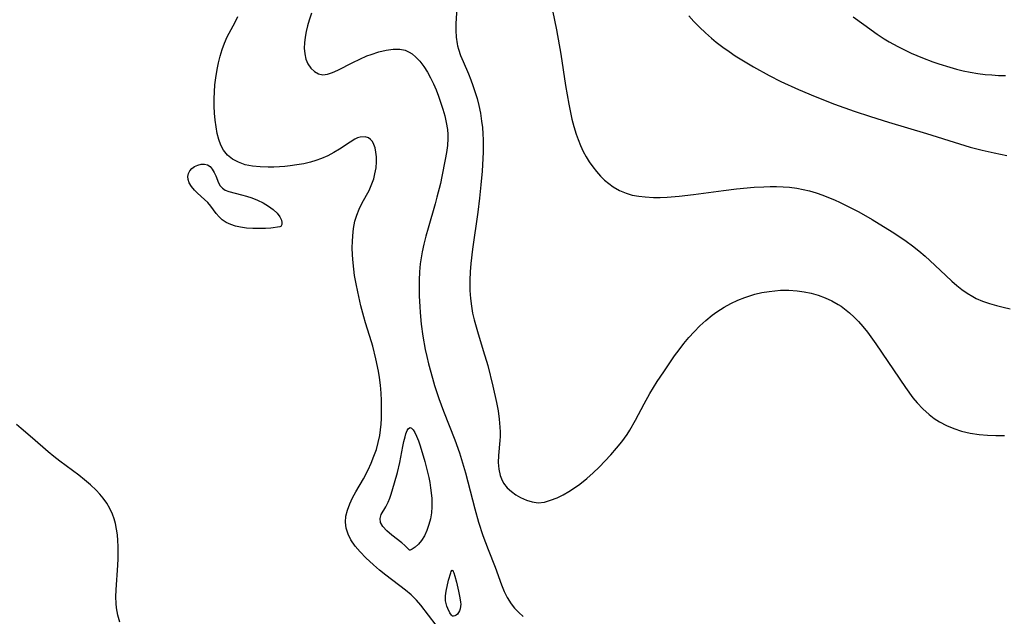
# Model space of a CAD drawing. Header units: metres. Extents: x 1073367 to 1082519, y 1569854 to 1574957.
# Tile 22 of 256: x 1074158 to 1074386, y 1572152 to 1572290. Entities that reach past the tile are written whole.
import ezdxf

# ---------------------------------------------------------------- set-up
doc = ezdxf.new("R2010")
doc.units = ezdxf.units.M
doc.layers.add('CGG_CurvaNivelLidar_v1', color=253, linetype='Continuous', lineweight=30)

msp = doc.modelspace()

# ---------------------------------------------------------------- linework, layer by layer
at = {"layer": 'CGG_CurvaNivelLidar_v1'}
for p, q in [((1074259.8881, 1572298.4712, 64), (1074259.3441, 1572289.0813, 64)), ((1074208.1664, 1572289.387, 63.5), (1074208.8308, 1572290.6934, 63.5)), ((1074225.8468, 1572291.4631, 63.5), (1074225.3438, 1572289.8387, 63.5)), ((1074281.7733, 1572292.0791, 64.5), (1074282.6379, 1572287.6215, 64.5)), ((1074313.334, 1572290.8346, 65), (1074314.5333, 1572289.5458, 65)), ((1074351.4515, 1572290.6265, 65.5), (1074353.8779, 1572288.8275, 65.5)), ((1074206.3655, 1572286.0276, 63.5), (1074208.1664, 1572289.387, 63.5)), ((1074224.9853, 1572288.5338, 63.5), (1074224.6739, 1572287.241, 63.5)), ((1074225.3438, 1572289.8387, 63.5), (1074224.9853, 1572288.5338, 63.5)), ((1074259.3441, 1572289.0813, 64), (1074259.3306, 1572287.4947, 64)), ((1074314.5333, 1572289.5458, 65), (1074315.849, 1572288.218, 65)), ((1074315.849, 1572288.218, 65), (1074317.2063, 1572286.934, 65)), ((1074353.8779, 1572288.8275, 65.5), (1074357.0128, 1572286.6146, 65.5)), ((1074205.7064, 1572284.5561, 63.5), (1074206.3655, 1572286.0276, 63.5)), ((1074224.411, 1572285.9249, 63.5), (1074224.2354, 1572284.6392, 63.5)), ((1074224.6739, 1572287.241, 63.5), (1074224.411, 1572285.9249, 63.5)), ((1074259.3306, 1572287.4947, 64), (1074259.4163, 1572285.9342, 64)), ((1074259.4163, 1572285.9342, 64), (1074259.6334, 1572284.4013, 64)), ((1074282.6379, 1572287.6215, 64.5), (1074283.6387, 1572281.9855, 64.5)), ((1074317.2063, 1572286.934, 65), (1074318.6057, 1572285.6976, 65)), ((1074318.6057, 1572285.6976, 65), (1074319.7131, 1572284.7836, 65)), ((1074357.0128, 1572286.6146, 65.5), (1074358.6124, 1572285.5645, 65.5)), ((1074358.6124, 1572285.5645, 65.5), (1074359.7629, 1572284.8565, 65.5)), ((1074205.1375, 1572283.0343, 63.5), (1074205.7064, 1572284.5561, 63.5)), ((1074224.2354, 1572284.6392, 63.5), (1074224.1813, 1572283.3923, 63.5)), ((1074224.1813, 1572283.3923, 63.5), (1074224.297, 1572282.0809, 63.5)), ((1074243.2236, 1572282.9291, 63.5), (1074244.8369, 1572283.161, 63.5)), ((1074244.8369, 1572283.161, 63.5), (1074246.3767, 1572283.1515, 63.5)), ((1074246.3767, 1572283.1515, 63.5), (1074247.6104, 1572282.8865, 63.5)), ((1074259.6334, 1572284.4013, 64), (1074259.7411, 1572283.8966, 64)), ((1074259.7411, 1572283.8966, 64), (1074259.9451, 1572283.1166, 64)), ((1074259.9451, 1572283.1166, 64), (1074260.4276, 1572281.6806, 64)), ((1074319.7131, 1572284.7836, 65), (1074321.2377, 1572283.6133, 65)), ((1074321.2377, 1572283.6133, 65), (1074322.6633, 1572282.5935, 65)), ((1074359.7629, 1572284.8565, 65.5), (1074361.7635, 1572283.7365, 65.5)), ((1074361.7635, 1572283.7365, 65.5), (1074363.3296, 1572282.9481, 65.5)), ((1074204.2945, 1572280.0037, 63.5), (1074204.6783, 1572281.5348, 63.5)), ((1074204.6783, 1572281.5348, 63.5), (1074205.1375, 1572283.0343, 63.5)), ((1074224.297, 1572282.0809, 63.5), (1074224.5918, 1572280.8573, 63.5)), ((1074224.5918, 1572280.8573, 63.5), (1074225.059, 1572279.7551, 63.5)), ((1074235.4631, 1572280.0561, 63.5), (1074237.0676, 1572280.8406, 63.5)), ((1074237.0676, 1572280.8406, 63.5), (1074238.7134, 1572281.5582, 63.5)), ((1074238.7134, 1572281.5582, 63.5), (1074239.7055, 1572281.9328, 63.5)), ((1074239.7055, 1572281.9328, 63.5), (1074241.4746, 1572282.5024, 63.5)), ((1074241.4746, 1572282.5024, 63.5), (1074243.2236, 1572282.9291, 63.5)), ((1074247.6104, 1572282.8865, 63.5), (1074248.5351, 1572282.4727, 63.5)), ((1074248.5351, 1572282.4727, 63.5), (1074249.1762, 1572282.0592, 63.5)), ((1074249.1762, 1572282.0592, 63.5), (1074250.1001, 1572281.2788, 63.5)), ((1074250.1001, 1572281.2788, 63.5), (1074250.9614, 1572280.3556, 63.5)), ((1074260.4276, 1572281.6806, 64), (1074261.0014, 1572280.2626, 64)), ((1074283.6387, 1572281.9855, 64.5), (1074284.7512, 1572274.6944, 64.5)), ((1074322.6633, 1572282.5935, 65), (1074324.1176, 1572281.613, 65)), ((1074324.1176, 1572281.613, 65), (1074325.5976, 1572280.6702, 65)), ((1074363.3296, 1572282.9481, 65.5), (1074364.9216, 1572282.2105, 65.5)), ((1074364.9216, 1572282.2105, 65.5), (1074367.5175, 1572281.1202, 65.5)), ((1074367.5175, 1572281.1202, 65.5), (1074369.8859, 1572280.2317, 65.5)), ((1074203.9772, 1572278.4486, 63.5), (1074204.2945, 1572280.0037, 63.5)), ((1074225.059, 1572279.7551, 63.5), (1074225.7281, 1572278.769, 63.5)), ((1074225.7281, 1572278.769, 63.5), (1074226.5471, 1572277.989, 63.5)), ((1074232.0041, 1572278.2659, 63.5), (1074235.4631, 1572280.0561, 63.5)), ((1074250.9614, 1572280.3556, 63.5), (1074251.8926, 1572279.1432, 63.5)), ((1074251.8926, 1572279.1432, 63.5), (1074252.7546, 1572277.8139, 63.5)), ((1074261.0014, 1572280.2626, 64), (1074262.2448, 1572277.4149, 64)), ((1074325.5976, 1572280.6702, 65), (1074328.3737, 1572279.0219, 65)), ((1074328.3737, 1572279.0219, 65), (1074331.9465, 1572277.0464, 65)), ((1074369.8859, 1572280.2317, 65.5), (1074371.2753, 1572279.7532, 65.5)), ((1074371.2753, 1572279.7532, 65.5), (1074373.8683, 1572278.9439, 65.5)), ((1074373.8683, 1572278.9439, 65.5), (1074375.4155, 1572278.5202, 65.5)), ((1074375.4155, 1572278.5202, 65.5), (1074376.9733, 1572278.1433, 65.5)), ((1074203.4877, 1572274.87, 63.5), (1074203.6685, 1572276.4811, 63.5)), ((1074203.6685, 1572276.4811, 63.5), (1074203.9772, 1572278.4486, 63.5)), ((1074226.5471, 1572277.989, 63.5), (1074227.4823, 1572277.4549, 63.5)), ((1074227.4823, 1572277.4549, 63.5), (1074228.5086, 1572277.2214, 63.5)), ((1074228.5086, 1572277.2214, 63.5), (1074229.6103, 1572277.3283, 63.5)), ((1074229.6103, 1572277.3283, 63.5), (1074230.7765, 1572277.7058, 63.5)), ((1074230.7765, 1572277.7058, 63.5), (1074232.0041, 1572278.2659, 63.5)), ((1074252.7546, 1572277.8139, 63.5), (1074253.4953, 1572276.495, 63.5)), ((1074253.4953, 1572276.495, 63.5), (1074254.1756, 1572275.1153, 63.5)), ((1074262.2448, 1572277.4149, 64), (1074262.7929, 1572276.0677, 64)), ((1074331.9465, 1572277.0464, 65), (1074334.6726, 1572275.6838, 65)), ((1074376.9733, 1572278.1433, 65.5), (1074378.5415, 1572277.8191, 65.5)), ((1074378.5415, 1572277.8191, 65.5), (1074380.3047, 1572277.5264, 65.5)), ((1074380.3047, 1572277.5264, 65.5), (1074382.078, 1572277.3022, 65.5)), ((1074382.078, 1572277.3022, 65.5), (1074383.598, 1572277.1613, 65.5)), ((1074383.598, 1572277.1613, 65.5), (1074385.1217, 1572277.0644, 65.5)), ((1074385.1217, 1572277.0644, 65.5), (1074386.7919, 1572277.0088, 65.5)), ((1074203.3703, 1572273.2535, 63.5), (1074203.4877, 1572274.87, 63.5)), ((1074254.1756, 1572275.1153, 63.5), (1074254.7911, 1572273.6878, 63.5)), ((1074262.7929, 1572276.0677, 64), (1074263.3047, 1572274.6969, 64)), ((1074263.3047, 1572274.6969, 64), (1074263.7752, 1572273.3052, 64)), ((1074284.7512, 1572274.6944, 64.5), (1074285.5039, 1572270.3823, 64.5)), ((1074334.6726, 1572275.6838, 65), (1074338.7782, 1572273.7881, 65)), ((1074203.3183, 1572271.5982, 63.5), (1074203.3703, 1572273.2535, 63.5)), ((1074254.7911, 1572273.6878, 63.5), (1074255.3327, 1572272.2438, 63.5)), ((1074255.3327, 1572272.2438, 63.5), (1074256.3234, 1572269.228, 63.5)), ((1074263.7752, 1572273.3052, 64), (1074264.2471, 1572271.7201, 64)), ((1074264.2471, 1572271.7201, 64), (1074264.6518, 1572270.1131, 64)), ((1074338.7782, 1572273.7881, 65), (1074342.5961, 1572272.1549, 65)), ((1074342.5961, 1572272.1549, 65), (1074347.1526, 1572270.373, 65)), ((1074203.3306, 1572269.951, 63.5), (1074203.3183, 1572271.5982, 63.5)), ((1074203.4061, 1572268.2943, 63.5), (1074203.3306, 1572269.951, 63.5)), ((1074264.6518, 1572270.1131, 64), (1074265.0207, 1572268.2759, 64)), ((1074285.5039, 1572270.3823, 64.5), (1074286.2491, 1572266.9435, 64.5)), ((1074347.1526, 1572270.373, 65), (1074351.6413, 1572268.777, 65)), ((1074203.544, 1572266.6854, 63.5), (1074203.4061, 1572268.2943, 63.5)), ((1074256.3234, 1572269.228, 63.5), (1074256.7681, 1572267.6709, 63.5)), ((1074256.7681, 1572267.6709, 63.5), (1074257.1342, 1572266.1068, 63.5)), ((1074265.0207, 1572268.2759, 64), (1074265.3081, 1572266.4203, 64)), ((1074351.6413, 1572268.777, 65), (1074355.4833, 1572267.5022, 65)), ((1074355.4833, 1572267.5022, 65), (1074359.6556, 1572266.1894, 65)), ((1074203.7461, 1572265.1171, 63.5), (1074203.544, 1572266.6854, 63.5)), ((1074204.0175, 1572263.6055, 63.5), (1074203.7461, 1572265.1171, 63.5)), ((1074257.1342, 1572266.1068, 63.5), (1074257.3857, 1572264.5334, 63.5)), ((1074265.3081, 1572266.4203, 64), (1074265.4824, 1572264.9534, 64)), ((1074265.4824, 1572264.9534, 64), (1074265.6045, 1572263.4799, 64)), ((1074286.2491, 1572266.9435, 64.5), (1074286.6868, 1572265.2485, 64.5)), ((1074286.6868, 1572265.2485, 64.5), (1074287.2393, 1572263.409, 64.5)), ((1074359.6556, 1572266.1894, 65), (1074368.4438, 1572263.5574, 65)), ((1074204.3649, 1572262.2016, 63.5), (1074204.0175, 1572263.6055, 63.5)), ((1074236.5649, 1572262.5694, 63.5), (1074235.9215, 1572262.2532, 63.5)), ((1074237.192, 1572262.7831, 63.5), (1074236.5649, 1572262.5694, 63.5)), ((1074238.3202, 1572262.8441, 63.5), (1074237.192, 1572262.7831, 63.5)), ((1074239.1251, 1572262.5701, 63.5), (1074238.3202, 1572262.8441, 63.5)), ((1074239.5921, 1572262.2271, 63.5), (1074239.1251, 1572262.5701, 63.5)), ((1074257.3857, 1572264.5334, 63.5), (1074257.4737, 1572263.3702, 63.5)), ((1074257.4737, 1572263.3702, 63.5), (1074257.4794, 1572262.4495, 63.5)), ((1074265.6045, 1572263.4799, 64), (1074265.6639, 1572262.1516, 64)), ((1074287.2393, 1572263.409, 64.5), (1074287.6657, 1572262.1922, 64.5)), ((1074368.4438, 1572263.5574, 65), (1074376.0971, 1572261.1837, 65)), ((1074204.8311, 1572260.8972, 63.5), (1074204.3649, 1572262.2016, 63.5)), ((1074205.4658, 1572259.7238, 63.5), (1074204.8311, 1572260.8972, 63.5)), ((1074234.8088, 1572261.5715, 63.5), (1074232.3462, 1572259.9312, 63.5)), ((1074235.9215, 1572262.2532, 63.5), (1074234.8088, 1572261.5715, 63.5)), ((1074239.9845, 1572261.7684, 63.5), (1074239.5921, 1572262.2271, 63.5)), ((1074240.3542, 1572261.071, 63.5), (1074239.9845, 1572261.7684, 63.5)), ((1074240.623, 1572260.2495, 63.5), (1074240.3542, 1572261.071, 63.5)), ((1074257.3764, 1572260.8284, 63.5), (1074257.1668, 1572259.2006, 63.5)), ((1074257.4794, 1572262.4495, 63.5), (1074257.3764, 1572260.8284, 63.5)), ((1074265.6639, 1572262.1516, 64), (1074265.6728, 1572259.3001, 64)), ((1074287.6657, 1572262.1922, 64.5), (1074288.2294, 1572260.8038, 64.5)), ((1074288.2294, 1572260.8038, 64.5), (1074288.8647, 1572259.4541, 64.5)), ((1074376.0971, 1572261.1837, 65), (1074378.5999, 1572260.4647, 65)), ((1074378.5999, 1572260.4647, 65), (1074381.3797, 1572259.7616, 65)), ((1074206.418, 1572258.6038, 63.5), (1074205.4658, 1572259.7238, 63.5)), ((1074207.5891, 1572257.6749, 63.5), (1074206.418, 1572258.6038, 63.5)), ((1074229.6379, 1572258.4471, 63.5), (1074228.1696, 1572257.8104, 63.5)), ((1074231.0342, 1572259.1611, 63.5), (1074229.6379, 1572258.4471, 63.5)), ((1074232.3462, 1572259.9312, 63.5), (1074231.0342, 1572259.1611, 63.5)), ((1074240.8244, 1572259.2436, 63.5), (1074240.623, 1572260.2495, 63.5)), ((1074240.9339, 1572258.1513, 63.5), (1074240.8244, 1572259.2436, 63.5)), ((1074240.9473, 1572256.9976, 63.5), (1074240.9339, 1572258.1513, 63.5)), ((1074257.1668, 1572259.2006, 63.5), (1074256.8891, 1572257.566, 63.5)), ((1074265.6728, 1572259.3001, 64), (1074265.6274, 1572257.7782, 64)), ((1074288.8647, 1572259.4541, 64.5), (1074289.535, 1572258.2121, 64.5)), ((1074289.535, 1572258.2121, 64.5), (1074290.268, 1572257.0143, 64.5)), ((1074381.3797, 1572259.7616, 65), (1074384.1014, 1572259.1498, 65)), ((1074384.1014, 1572259.1498, 65), (1074387.055, 1572258.5347, 65)), ((1074198.171, 1572255.4835, 63.5), (1074198.7458, 1572255.9135, 63.5)), ((1074198.7458, 1572255.9135, 63.5), (1074199.4974, 1572256.281, 63.5)), ((1074199.4974, 1572256.281, 63.5), (1074200.2883, 1572256.493, 63.5)), ((1074200.2883, 1572256.493, 63.5), (1074201.0672, 1572256.5229, 63.5)), ((1074201.0672, 1572256.5229, 63.5), (1074201.7835, 1572256.3311, 63.5)), ((1074201.7835, 1572256.3311, 63.5), (1074202.3755, 1572255.9091, 63.5)), ((1074202.3755, 1572255.9091, 63.5), (1074202.8805, 1572255.3026, 63.5)), ((1074208.9294, 1572256.9298, 63.5), (1074207.5891, 1572257.6749, 63.5)), ((1074210.4804, 1572256.3559, 63.5), (1074208.9294, 1572256.9298, 63.5)), ((1074212.1753, 1572256.0082, 63.5), (1074210.4804, 1572256.3559, 63.5)), ((1074213.9611, 1572255.84, 63.5), (1074212.1753, 1572256.0082, 63.5)), ((1074215.8085, 1572255.7877, 63.5), (1074213.9611, 1572255.84, 63.5)), ((1074217.1201, 1572255.7963, 63.5), (1074215.8085, 1572255.7877, 63.5)), ((1074218.4446, 1572255.8474, 63.5), (1074217.1201, 1572255.7963, 63.5)), ((1074219.6783, 1572255.9412, 63.5), (1074218.4446, 1572255.8474, 63.5)), ((1074220.9144, 1572256.0763, 63.5), (1074219.6783, 1572255.9412, 63.5)), ((1074222.5036, 1572256.3057, 63.5), (1074220.9144, 1572256.0763, 63.5)), ((1074224.0794, 1572256.6015, 63.5), (1074222.5036, 1572256.3057, 63.5)), ((1074225.6306, 1572256.9743, 63.5), (1074224.0794, 1572256.6015, 63.5)), ((1074226.9171, 1572257.3594, 63.5), (1074225.6306, 1572256.9743, 63.5)), ((1074228.1696, 1572257.8104, 63.5), (1074226.9171, 1572257.3594, 63.5)), ((1074240.8374, 1572255.6263, 63.5), (1074240.9473, 1572256.9976, 63.5)), ((1074256.8891, 1572257.566, 63.5), (1074256.112, 1572253.6145, 63.5)), ((1074265.6274, 1572257.7782, 64), (1074265.4485, 1572254.8811, 64)), ((1074290.268, 1572257.0143, 64.5), (1074291.0633, 1572255.8668, 64.5)), ((1074291.0633, 1572255.8668, 64.5), (1074291.9381, 1572254.7583, 64.5)), ((1074197.2366, 1572253.6366, 63.5), (1074197.3806, 1572254.3291, 63.5)), ((1074197.2939, 1572252.9013, 63.5), (1074197.2366, 1572253.6366, 63.5)), ((1074197.3806, 1572254.3291, 63.5), (1074197.7047, 1572254.9569, 63.5)), ((1074197.7047, 1572254.9569, 63.5), (1074198.171, 1572255.4835, 63.5)), ((1074202.8805, 1572255.3026, 63.5), (1074203.3148, 1572254.5719, 63.5)), ((1074203.3148, 1572254.5719, 63.5), (1074203.6917, 1572253.7699, 63.5)), ((1074203.6917, 1572253.7699, 63.5), (1074204.3526, 1572252.1882, 63.5)), ((1074240.2962, 1572253.0558, 63.5), (1074240.5982, 1572254.2318, 63.5)), ((1074240.5982, 1572254.2318, 63.5), (1074240.8374, 1572255.6263, 63.5)), ((1074256.112, 1572253.6145, 63.5), (1074255.7509, 1572252.0048, 63.5)), ((1074265.4485, 1572254.8811, 64), (1074265.1586, 1572251.7228, 64)), ((1074291.9381, 1572254.7583, 64.5), (1074292.8754, 1572253.7156, 64.5)), ((1074292.8754, 1572253.7156, 64.5), (1074293.8072, 1572252.8064, 64.5)), ((1074197.5365, 1572252.1579, 63.5), (1074197.2939, 1572252.9013, 63.5)), ((1074198.0429, 1572251.2806, 63.5), (1074197.5365, 1572252.1579, 63.5)), ((1074198.7298, 1572250.4479, 63.5), (1074198.0429, 1572251.2806, 63.5)), ((1074204.3526, 1572252.1882, 63.5), (1074204.7357, 1572251.4793, 63.5)), ((1074204.7357, 1572251.4793, 63.5), (1074205.223, 1572250.8913, 63.5)), ((1074239.2127, 1572250.3832, 63.5), (1074239.8976, 1572251.8969, 63.5)), ((1074239.8976, 1572251.8969, 63.5), (1074240.2962, 1572253.0558, 63.5)), ((1074255.7509, 1572252.0048, 63.5), (1074254.9673, 1572248.8416, 63.5)), ((1074265.1586, 1572251.7228, 64), (1074264.8272, 1572248.5856, 64)), ((1074293.8072, 1572252.8064, 64.5), (1074294.7913, 1572251.9701, 64.5)), ((1074294.7913, 1572251.9701, 64.5), (1074295.8293, 1572251.2185, 64.5)), ((1074295.8293, 1572251.2185, 64.5), (1074297.2757, 1572250.3821, 64.5)), ((1074328.4992, 1572251.1228, 64.5), (1074330.7054, 1572251.2454, 64.5)), ((1074330.7054, 1572251.2454, 64.5), (1074332.2068, 1572251.2905, 64.5)), ((1074332.2068, 1572251.2905, 64.5), (1074333.7027, 1572251.2974, 64.5)), ((1074333.7027, 1572251.2974, 64.5), (1074335.1912, 1572251.2557, 64.5)), ((1074335.1912, 1572251.2557, 64.5), (1074336.6703, 1572251.1524, 64.5)), ((1074336.6703, 1572251.1524, 64.5), (1074338.3722, 1572250.9353, 64.5)), ((1074199.4689, 1572249.735, 63.5), (1074198.7298, 1572250.4479, 63.5)), ((1074201.0709, 1572248.3369, 63.5), (1074199.4689, 1572249.735, 63.5)), ((1074205.223, 1572250.8913, 63.5), (1074205.8821, 1572250.4493, 63.5)), ((1074205.8821, 1572250.4493, 63.5), (1074206.6786, 1572250.1362, 63.5)), ((1074206.6786, 1572250.1362, 63.5), (1074209.6637, 1572249.3921, 63.5)), ((1074209.6637, 1572249.3921, 63.5), (1074210.8115, 1572249.0771, 63.5)), ((1074210.8115, 1572249.0771, 63.5), (1074212.0227, 1572248.6915, 63.5)), ((1074237.6364, 1572247.5026, 63.5), (1074239.2127, 1572250.3832, 63.5)), ((1074297.2757, 1572250.3821, 64.5), (1074298.8116, 1572249.7333, 64.5)), ((1074298.8116, 1572249.7333, 64.5), (1074300.2445, 1572249.3259, 64.5)), ((1074300.2445, 1572249.3259, 64.5), (1074301.7289, 1572249.0518, 64.5)), ((1074301.7289, 1572249.0518, 64.5), (1074303.2517, 1572248.8824, 64.5)), ((1074303.2517, 1572248.8824, 64.5), (1074305.128, 1572248.7894, 64.5)), ((1074306.7223, 1572248.7902, 64.5), (1074308.3299, 1572248.8522, 64.5)), ((1074308.3299, 1572248.8522, 64.5), (1074311.1258, 1572249.0784, 64.5)), ((1074311.1258, 1572249.0784, 64.5), (1074314.4386, 1572249.4643, 64.5)), ((1074314.4386, 1572249.4643, 64.5), (1074321.3707, 1572250.3945, 64.5)), ((1074321.3707, 1572250.3945, 64.5), (1074324.3811, 1572250.7463, 64.5)), ((1074324.3811, 1572250.7463, 64.5), (1074328.4992, 1572251.1228, 64.5)), ((1074338.3722, 1572250.9353, 64.5), (1074339.8653, 1572250.6441, 64.5)), ((1074339.8653, 1572250.6441, 64.5), (1074341.3434, 1572250.272, 64.5)), ((1074341.3434, 1572250.272, 64.5), (1074342.8687, 1572249.8139, 64.5)), ((1074342.8687, 1572249.8139, 64.5), (1074344.3802, 1572249.2952, 64.5)), ((1074344.3802, 1572249.2952, 64.5), (1074345.7353, 1572248.7806, 64.5)), ((1074201.8372, 1572247.5849, 63.5), (1074201.0709, 1572248.3369, 63.5)), ((1074202.5143, 1572246.7837, 63.5), (1074201.8372, 1572247.5849, 63.5)), ((1074203.791, 1572245.0946, 63.5), (1074202.5143, 1572246.7837, 63.5)), ((1074212.0227, 1572248.6915, 63.5), (1074213.3223, 1572248.1733, 63.5)), ((1074213.3223, 1572248.1733, 63.5), (1074214.7055, 1572247.5041, 63.5)), ((1074214.7055, 1572247.5041, 63.5), (1074215.9295, 1572246.7839, 63.5)), ((1074215.9295, 1572246.7839, 63.5), (1074217.0205, 1572245.986, 63.5)), ((1074236.9119, 1572246.0643, 63.5), (1074237.6364, 1572247.5026, 63.5)), ((1074254.5479, 1572247.2922, 63.5), (1074252.8884, 1572241.6486, 63.5)), ((1074254.9673, 1572248.8416, 63.5), (1074254.5479, 1572247.2922, 63.5)), ((1074264.8272, 1572248.5856, 64), (1074264.441, 1572245.378, 64)), ((1074305.128, 1572248.7894, 64.5), (1074306.7223, 1572248.7902, 64.5)), ((1074345.7353, 1572248.7806, 64.5), (1074347.0784, 1572248.2262, 64.5)), ((1074347.0784, 1572248.2262, 64.5), (1074348.4082, 1572247.6333, 64.5)), ((1074348.4082, 1572247.6333, 64.5), (1074351.2069, 1572246.2461, 64.5)), ((1074204.4834, 1572244.2866, 63.5), (1074203.791, 1572245.0946, 63.5)), ((1074205.207, 1572243.609, 63.5), (1074204.4834, 1572244.2866, 63.5)), ((1074217.0205, 1572245.986, 63.5), (1074217.9123, 1572245.1302, 63.5)), ((1074217.9123, 1572245.1302, 63.5), (1074218.5276, 1572244.2905, 63.5)), ((1074218.5276, 1572244.2905, 63.5), (1074218.889, 1572243.4844, 63.5)), ((1074235.9472, 1572243.2434, 63.5), (1074236.3658, 1572244.6831, 63.5)), ((1074236.3658, 1572244.6831, 63.5), (1074236.9119, 1572246.0643, 63.5)), ((1074264.441, 1572245.378, 64), (1074263.204, 1572236.8002, 64)), ((1074351.2069, 1572246.2461, 64.5), (1074352.7633, 1572245.4092, 64.5)), ((1074352.7633, 1572245.4092, 64.5), (1074355.8418, 1572243.661, 64.5)), ((1074206.1064, 1572243, 63.5), (1074205.207, 1572243.609, 63.5)), ((1074207.2066, 1572242.4793, 63.5), (1074206.1064, 1572243, 63.5)), ((1074208.276, 1572242.1234, 63.5), (1074207.2066, 1572242.4793, 63.5)), ((1074209.4309, 1572241.8571, 63.5), (1074208.276, 1572242.1234, 63.5)), ((1074218.7751, 1572242.0606, 63.5), (1074218.5, 1572241.9296, 63.5)), ((1074218.9742, 1572242.5188, 63.5), (1074218.7751, 1572242.0606, 63.5)), ((1074218.889, 1572243.4844, 63.5), (1074218.9905, 1572242.961, 63.5)), ((1074218.9905, 1572242.961, 63.5), (1074218.9742, 1572242.5188, 63.5)), ((1074235.6323, 1572241.5968, 63.5), (1074235.9472, 1572243.2434, 63.5)), ((1074355.8418, 1572243.661, 64.5), (1074358.4898, 1572242.078, 64.5)), ((1074358.4898, 1572242.078, 64.5), (1074360.8364, 1572240.5948, 64.5)), ((1074210.8475, 1572241.658, 63.5), (1074209.4309, 1572241.8571, 63.5)), ((1074212.2839, 1572241.5625, 63.5), (1074210.8475, 1572241.658, 63.5)), ((1074213.7892, 1572241.5495, 63.5), (1074212.2839, 1572241.5625, 63.5)), ((1074215.1916, 1572241.6018, 63.5), (1074213.7892, 1572241.5495, 63.5)), ((1074216.427, 1572241.6922, 63.5), (1074215.1916, 1572241.6018, 63.5)), ((1074218.5, 1572241.9296, 63.5), (1074216.427, 1572241.6922, 63.5)), ((1074235.3607, 1572238.5553, 63.5), (1074235.4422, 1572239.9071, 63.5)), ((1074235.4422, 1572239.9071, 63.5), (1074235.6323, 1572241.5968, 63.5)), ((1074252.3852, 1572239.7963, 63.5), (1074251.9359, 1572237.9815, 63.5)), ((1074252.8884, 1572241.6486, 63.5), (1074252.3852, 1572239.7963, 63.5)), ((1074360.8364, 1572240.5948, 64.5), (1074363.7053, 1572238.6465, 64.5)), ((1074235.3339, 1572237.1895, 63.5), (1074235.3607, 1572238.5553, 63.5)), ((1074251.9359, 1572237.9815, 63.5), (1074251.5412, 1572236.1595, 63.5)), ((1074363.7053, 1572238.6465, 64.5), (1074365.2175, 1572237.531, 64.5)), ((1074365.2175, 1572237.531, 64.5), (1074366.6929, 1572236.3713, 64.5)), ((1074235.3776, 1572235.4127, 63.5), (1074235.3339, 1572237.1895, 63.5)), ((1074235.5007, 1572233.6273, 63.5), (1074235.3776, 1572235.4127, 63.5)), ((1074251.5412, 1572236.1595, 63.5), (1074251.2925, 1572234.796, 63.5)), ((1074263.204, 1572236.8002, 64), (1074262.8041, 1572233.4469, 64)), ((1074366.6929, 1572236.3713, 64.5), (1074368.1282, 1572235.1666, 64.5)), ((1074368.1282, 1572235.1666, 64.5), (1074369.2278, 1572234.1844, 64.5)), ((1074235.6578, 1572232.1487, 63.5), (1074235.5007, 1572233.6273, 63.5)), ((1074251.093, 1572233.4269, 63.5), (1074250.9094, 1572231.5119, 63.5)), ((1074251.2925, 1572234.796, 63.5), (1074251.093, 1572233.4269, 63.5)), ((1074262.8041, 1572233.4469, 64), (1074262.6656, 1572231.5283, 64)), ((1074369.2278, 1572234.1844, 64.5), (1074372.9437, 1572230.6659, 64.5)), ((1074235.8634, 1572230.6716, 63.5), (1074235.6578, 1572232.1487, 63.5)), ((1074236.1942, 1572228.786, 63.5), (1074235.8634, 1572230.6716, 63.5)), ((1074250.9094, 1572231.5119, 63.5), (1074250.8234, 1572229.6353, 63.5)), ((1074262.6656, 1572231.5283, 64), (1074262.5981, 1572229.6104, 64)), ((1074372.9437, 1572230.6659, 64.5), (1074374.3319, 1572229.3907, 64.5)), ((1074236.5818, 1572226.9078, 63.5), (1074236.1942, 1572228.786, 63.5)), ((1074250.8234, 1572229.6353, 63.5), (1074250.8088, 1572227.7531, 63.5)), ((1074262.5981, 1572229.6104, 64), (1074262.6184, 1572227.2006, 64)), ((1074374.3319, 1572229.3907, 64.5), (1074375.4858, 1572228.3917, 64.5)), ((1074375.4858, 1572228.3917, 64.5), (1074376.6686, 1572227.447, 64.5)), ((1074237.3434, 1572223.634, 63.5), (1074236.5818, 1572226.9078, 63.5)), ((1074250.8088, 1572227.7531, 63.5), (1074250.8492, 1572225.8676, 63.5)), ((1074262.6184, 1572227.2006, 64), (1074262.7307, 1572225.3956, 64)), ((1074327.4992, 1572226.0005, 64), (1074328.6565, 1572226.3351, 64)), ((1074328.6565, 1572226.3351, 64), (1074330.2992, 1572226.7115, 64)), ((1074330.2992, 1572226.7115, 64), (1074331.9609, 1572226.9926, 64)), ((1074331.9609, 1572226.9926, 64), (1074333.2851, 1572227.1534, 64)), ((1074333.2851, 1572227.1534, 64), (1074334.6128, 1572227.2559, 64)), ((1074334.6128, 1572227.2559, 64), (1074336.5256, 1572227.2883, 64)), ((1074336.5256, 1572227.2883, 64), (1074338.4281, 1572227.1706, 64)), ((1074338.4281, 1572227.1706, 64), (1074340.0609, 1572226.9343, 64)), ((1074340.0609, 1572226.9343, 64), (1074341.6713, 1572226.582, 64)), ((1074341.6713, 1572226.582, 64), (1074343.3338, 1572226.0965, 64)), ((1074343.3338, 1572226.0965, 64), (1074344.9557, 1572225.4995, 64)), ((1074376.6686, 1572227.447, 64.5), (1074377.8908, 1572226.5755, 64.5)), ((1074377.8908, 1572226.5755, 64.5), (1074379.1647, 1572225.7996, 64.5)), ((1074250.8492, 1572225.8676, 63.5), (1074250.9644, 1572223.5095, 63.5)), ((1074262.7307, 1572225.3956, 64), (1074262.9432, 1572223.6019, 64)), ((1074321.5152, 1572223.3213, 64), (1074323.0836, 1572224.1821, 64)), ((1074323.0836, 1572224.1821, 64), (1074324.6998, 1572224.9473, 64)), ((1074324.6998, 1572224.9473, 64), (1074326.3579, 1572225.6128, 64)), ((1074326.3579, 1572225.6128, 64), (1074327.4992, 1572226.0005, 64)), ((1074344.9557, 1572225.4995, 64), (1074346.5259, 1572224.7897, 64)), ((1074346.5259, 1572224.7897, 64), (1074347.9505, 1572224.0037, 64)), ((1074347.9505, 1572224.0037, 64), (1074348.6227, 1572223.5722, 64)), ((1074379.1647, 1572225.7996, 64.5), (1074379.9506, 1572225.3932, 64.5)), ((1074379.9506, 1572225.3932, 64.5), (1074381.4606, 1572224.7377, 64.5)), ((1074381.4606, 1572224.7377, 64.5), (1074383.0253, 1572224.1855, 64.5)), ((1074383.0253, 1572224.1855, 64.5), (1074384.6319, 1572223.7132, 64.5)), ((1074238.0149, 1572221.0897, 63.5), (1074237.3434, 1572223.634, 63.5)), ((1074250.9644, 1572223.5095, 63.5), (1074251.0652, 1572222.1512, 63.5)), ((1074251.0652, 1572222.1512, 63.5), (1074251.3377, 1572219.4142, 63.5)), ((1074262.9432, 1572223.6019, 64), (1074263.2322, 1572221.987, 64)), ((1074263.2322, 1572221.987, 64), (1074263.5986, 1572220.3826, 64)), ((1074317.3032, 1572220.2743, 64), (1074318.7767, 1572221.4744, 64)), ((1074318.7767, 1572221.4744, 64), (1074319.8288, 1572222.2419, 64)), ((1074319.8288, 1572222.2419, 64), (1074321.5152, 1572223.3213, 64)), ((1074348.6227, 1572223.5722, 64), (1074349.4369, 1572222.9901, 64)), ((1074349.4369, 1572222.9901, 64), (1074350.5714, 1572222.0674, 64)), ((1074350.5714, 1572222.0674, 64), (1074351.6523, 1572221.0687, 64)), ((1074384.6319, 1572223.7132, 64.5), (1074386.2323, 1572223.312, 64.5)), ((1074386.2323, 1572223.312, 64.5), (1074387.8561, 1572222.9599, 64.5)), ((1074238.4149, 1572219.7288, 63.5), (1074238.0149, 1572221.0897, 63.5)), ((1074239.824, 1572215.2821, 63.5), (1074238.4149, 1572219.7288, 63.5)), ((1074251.3377, 1572219.4142, 63.5), (1074251.7021, 1572216.6626, 63.5)), ((1074263.5986, 1572220.3826, 64), (1074264.3353, 1572217.727, 64)), ((1074315.8942, 1572218.9914, 64), (1074317.3032, 1572220.2743, 64)), ((1074351.6523, 1572221.0687, 64), (1074352.6841, 1572220.0062, 64)), ((1074352.6841, 1572220.0062, 64), (1074353.6693, 1572218.8883, 64)), ((1074264.3353, 1572217.727, 64), (1074265.7044, 1572213.3245, 64)), ((1074313.3409, 1572216.298, 64), (1074314.5487, 1572217.6359, 64)), ((1074314.5487, 1572217.6359, 64), (1074315.8942, 1572218.9914, 64)), ((1074353.6693, 1572218.8883, 64), (1074354.736, 1572217.5592, 64)), ((1074354.736, 1572217.5592, 64), (1074356.6793, 1572214.8843, 64)), ((1074240.0919, 1572214.3321, 63.5), (1074239.824, 1572215.2821, 63.5)), ((1074251.7021, 1572216.6626, 63.5), (1074252.2416, 1572213.5678, 63.5)), ((1074311.0794, 1572213.4793, 64), (1074312.1856, 1572214.91, 64)), ((1074312.1856, 1572214.91, 64), (1074313.3409, 1572216.298, 64)), ((1074356.6793, 1572214.8843, 64), (1074363.571, 1572204.7057, 64)), ((1074240.7945, 1572211.4057, 63.5), (1074240.0919, 1572214.3321, 63.5)), ((1074252.2416, 1572213.5678, 63.5), (1074252.6031, 1572211.8852, 63.5)), ((1074265.7044, 1572213.3245, 64), (1074266.7205, 1572209.8396, 64)), ((1074310.047, 1572212.0534, 64), (1074311.0794, 1572213.4793, 64)), ((1074241.3968, 1572208.5237, 63.5), (1074240.7945, 1572211.4057, 63.5)), ((1074252.6031, 1572211.8852, 63.5), (1074253.0045, 1572210.211, 63.5)), ((1074253.0045, 1572210.211, 63.5), (1074253.9024, 1572206.8609, 63.5)), ((1074307.5232, 1572208.3801, 64), (1074310.047, 1572212.0534, 64)), ((1074241.6422, 1572207.071, 63.5), (1074241.3968, 1572208.5237, 63.5)), ((1074266.7205, 1572209.8396, 64), (1074267.9415, 1572205.0796, 64)), ((1074306.0124, 1572206.0909, 64), (1074307.5232, 1572208.3801, 64)), ((1074241.8652, 1572205.2487, 63.5), (1074241.6422, 1572207.071, 63.5)), ((1074253.9024, 1572206.8609, 63.5), (1074254.3841, 1572205.2289, 63.5)), ((1074304.3235, 1572203.3208, 64), (1074306.0124, 1572206.0909, 64)), ((1074242.0112, 1572203.4147, 63.5), (1074241.8652, 1572205.2487, 63.5)), ((1074242.0949, 1572201.6839, 63.5), (1074242.0112, 1572203.4147, 63.5)), ((1074254.3841, 1572205.2289, 63.5), (1074255.3808, 1572202.2056, 63.5)), ((1074267.9415, 1572205.0796, 64), (1074268.7735, 1572201.2732, 64)), ((1074302.9897, 1572200.9452, 64), (1074304.3235, 1572203.3208, 64)), ((1074363.571, 1572204.7057, 64), (1074365.3117, 1572202.3564, 64)), ((1074242.1408, 1572198.7536, 63.5), (1074242.0949, 1572201.6839, 63.5)), ((1074255.3808, 1572202.2056, 63.5), (1074256.4805, 1572199.2606, 63.5)), ((1074268.7735, 1572201.2732, 64), (1074269.1199, 1572199.3421, 64)), ((1074300.9634, 1572197.1296, 64), (1074302.9897, 1572200.9452, 64)), ((1074365.3117, 1572202.3564, 64), (1074366.2822, 1572201.1832, 64)), ((1074366.2822, 1572201.1832, 64), (1074367.6097, 1572199.7664, 64)), ((1074242.1154, 1572197.5569, 63.5), (1074242.1408, 1572198.7536, 63.5)), ((1074256.4805, 1572199.2606, 63.5), (1074259.0848, 1572192.6192, 63.5)), ((1074269.1199, 1572199.3421, 64), (1074269.3892, 1572197.4181, 64)), ((1074367.6097, 1572199.7664, 64), (1074369.0351, 1572198.4737, 64)), ((1074242.0378, 1572196.2219, 63.5), (1074242.1154, 1572197.5569, 63.5)), ((1074269.3892, 1572197.4181, 64), (1074269.5557, 1572195.5069, 64)), ((1074299.6515, 1572194.8239, 64), (1074300.9634, 1572197.1296, 64)), ((1074369.0351, 1572198.4737, 64), (1074370.2195, 1572197.569, 64)), ((1074370.2195, 1572197.569, 64), (1074371.4683, 1572196.7635, 64)), ((1074371.4683, 1572196.7635, 64), (1074373.1009, 1572195.9111, 64)), ((1074158.5694, 1572195.225, 64), (1074157.4768, 1572196.1815, 64)), ((1074161.2302, 1572192.978, 64), (1074158.5694, 1572195.225, 64)), ((1074241.7032, 1572193.5729, 63.5), (1074241.9023, 1572194.8929, 63.5)), ((1074241.9023, 1572194.8929, 63.5), (1074242.0378, 1572196.2219, 63.5)), ((1074247.7702, 1572194.027, 63), (1074248.0632, 1572194.7558, 63)), ((1074248.0632, 1572194.7558, 63), (1074248.3838, 1572195.2598, 63)), ((1074248.3838, 1572195.2598, 63), (1074248.7297, 1572195.4695, 63)), ((1074248.7297, 1572195.4695, 63), (1074249.0821, 1572195.3422, 63)), ((1074249.0821, 1572195.3422, 63), (1074249.4495, 1572194.9418, 63)), ((1074249.4495, 1572194.9418, 63), (1074249.8254, 1572194.3296, 63)), ((1074249.8254, 1572194.3296, 63), (1074250.2562, 1572193.4323, 63)), ((1074269.5557, 1572195.5069, 64), (1074269.5932, 1572194.434, 64)), ((1074269.5932, 1572194.434, 64), (1074269.5859, 1572193.3708, 64)), ((1074299.0203, 1572193.8308, 64), (1074299.6515, 1572194.8239, 64)), ((1074373.1009, 1572195.9111, 64), (1074374.8106, 1572195.2052, 64)), ((1074374.8106, 1572195.2052, 64), (1074376.5811, 1572194.635, 64)), ((1074376.5811, 1572194.635, 64), (1074378.5808, 1572194.1664, 64)), ((1074378.5808, 1572194.1664, 64), (1074380.6274, 1572193.8665, 64)), ((1074164.8499, 1572189.8021, 64), (1074161.2302, 1572192.978, 64)), ((1074240.9213, 1572190.384, 63.5), (1074241.3632, 1572191.9669, 63.5)), ((1074241.3632, 1572191.9669, 63.5), (1074241.7032, 1572193.5729, 63.5)), ((1074247.0415, 1572191.0873, 63), (1074247.2822, 1572192.2212, 63)), ((1074247.2822, 1572192.2212, 63), (1074247.5562, 1572193.3199, 63)), ((1074247.5562, 1572193.3199, 63), (1074247.7702, 1572194.027, 63)), ((1074250.2562, 1572193.4323, 63), (1074250.6777, 1572192.3722, 63)), ((1074250.6777, 1572192.3722, 63), (1074251.0831, 1572191.1952, 63)), ((1074259.0848, 1572192.6192, 63.5), (1074260.1677, 1572189.5837, 63.5)), ((1074269.5416, 1572192.4332, 64), (1074269.2311, 1572188.9603, 64)), ((1074269.5859, 1572193.3708, 64), (1074269.5416, 1572192.4332, 64)), ((1074296.5759, 1572190.6377, 64), (1074297.828, 1572192.1661, 64)), ((1074297.828, 1572192.1661, 64), (1074299.0203, 1572193.8308, 64)), ((1074380.6274, 1572193.8665, 64), (1074382.5748, 1572193.7075, 64)), ((1074382.5748, 1572193.7075, 64), (1074384.544, 1572193.6354, 64)), ((1074384.544, 1572193.6354, 64), (1074386.5273, 1572193.6286, 64)), ((1074166.1642, 1572188.7171, 64), (1074164.8499, 1572189.8021, 64)), ((1074240.3653, 1572188.7827, 63.5), (1074240.9213, 1572190.384, 63.5)), ((1074246.3235, 1572187.3561, 63), (1074247.0415, 1572191.0873, 63)), ((1074251.0831, 1572191.1952, 63), (1074252.1393, 1572187.5648, 63)), ((1074260.1677, 1572189.5837, 63.5), (1074260.6702, 1572188.0531, 63.5)), ((1074295.2541, 1572189.1609, 64), (1074296.5759, 1572190.6377, 64)), ((1074167.5069, 1572187.6634, 64), (1074166.1642, 1572188.7171, 64)), ((1074171.9466, 1572184.38, 64), (1074167.5069, 1572187.6634, 64)), ((1074239.7237, 1572187.2112, 63.5), (1074240.3653, 1572188.7827, 63.5)), ((1074245.7999, 1572185.0104, 63), (1074246.3235, 1572187.3561, 63)), ((1074252.1393, 1572187.5648, 63), (1074252.7895, 1572185.1267, 63)), ((1074260.6702, 1572188.0531, 63.5), (1074261.1374, 1572186.5117, 63.5)), ((1074269.2311, 1572188.9603, 64), (1074269.1877, 1572187.3748, 64)), ((1074269.1877, 1572187.3748, 64), (1074269.2939, 1572185.8358, 64)), ((1074292.5343, 1572186.3021, 64), (1074295.2541, 1572189.1609, 64)), ((1074237.9329, 1572183.5933, 63.5), (1074239.0123, 1572185.6707, 63.5)), ((1074239.0123, 1572185.6707, 63.5), (1074239.7237, 1572187.2112, 63.5)), ((1074245.1554, 1572182.6106, 63), (1074245.7999, 1572185.0104, 63)), ((1074252.7895, 1572185.1267, 63), (1074253.0753, 1572183.8868, 63)), ((1074261.1374, 1572186.5117, 63.5), (1074261.5621, 1572184.9698, 63.5)), ((1074261.5621, 1572184.9698, 63.5), (1074263.7154, 1572176.5818, 63.5)), ((1074269.2939, 1572185.8358, 64), (1074269.5922, 1572184.3768, 64)), ((1074291.1454, 1572184.9289, 64), (1074292.5343, 1572186.3021, 64)), ((1074173.2631, 1572183.3403, 64), (1074171.9466, 1572184.38, 64)), ((1074174.6338, 1572182.1776, 64), (1074173.2631, 1572183.3403, 64)), ((1074236.1676, 1572180.5401, 63.5), (1074237.9329, 1572183.5933, 63.5)), ((1074253.0753, 1572183.8868, 63), (1074253.3021, 1572182.6935, 63)), ((1074253.3021, 1572182.6935, 63), (1074253.4881, 1572181.4919, 63)), ((1074269.5922, 1572184.3768, 64), (1074269.8949, 1572183.5311, 64)), ((1074269.8949, 1572183.5311, 64), (1074270.3958, 1572182.5816, 64)), ((1074288.0885, 1572182.3453, 64), (1074289.7058, 1572183.6264, 64)), ((1074289.7058, 1572183.6264, 64), (1074291.1454, 1572184.9289, 64)), ((1074175.9314, 1572180.9623, 64), (1074174.6338, 1572182.1776, 64)), ((1074176.8055, 1572180.0449, 64), (1074175.9314, 1572180.9623, 64)), ((1074235.4, 1572179.1542, 63.5), (1074236.1676, 1572180.5401, 63.5)), ((1074244.353, 1572180.0202, 63), (1074245.1554, 1572182.6106, 63)), ((1074253.4881, 1572181.4919, 63), (1074253.7606, 1572179.0787, 63)), ((1074270.3958, 1572182.5816, 64), (1074271.2379, 1572181.5145, 64)), ((1074271.2379, 1572181.5145, 64), (1074272.2593, 1572180.5957, 64)), ((1074272.2593, 1572180.5957, 64), (1074273.2773, 1572179.8886, 64)), ((1074284.1822, 1572179.8892, 64), (1074285.5688, 1572180.67, 64)), ((1074285.5688, 1572180.67, 64), (1074286.8405, 1572181.4718, 64)), ((1074286.8405, 1572181.4718, 64), (1074288.0885, 1572182.3453, 64)), ((1074177.6123, 1572179.0824, 64), (1074176.8055, 1572180.0449, 64)), ((1074178.4379, 1572177.9113, 64), (1074177.6123, 1572179.0824, 64)), ((1074234.7285, 1572177.7672, 63.5), (1074235.4, 1572179.1542, 63.5)), ((1074243.1203, 1572177.1106, 63), (1074243.6484, 1572178.1466, 63)), ((1074243.6484, 1572178.1466, 63), (1074244.0176, 1572179.0562, 63)), ((1074244.0176, 1572179.0562, 63), (1074244.353, 1572180.0202, 63)), ((1074253.7606, 1572179.0787, 63), (1074253.801, 1572178.3619, 63)), ((1074253.801, 1572178.3619, 63), (1074253.7914, 1572177.0698, 63)), ((1074273.2773, 1572179.8886, 64), (1074274.3581, 1572179.2708, 64)), ((1074274.3581, 1572179.2708, 64), (1074275.6836, 1572178.6493, 64)), ((1074275.6836, 1572178.6493, 64), (1074277.0432, 1572178.2054, 64)), ((1074277.0432, 1572178.2054, 64), (1074278.4345, 1572178.0239, 64)), ((1074278.4345, 1572178.0239, 64), (1074279.8629, 1572178.1729, 64)), ((1074279.8629, 1572178.1729, 64), (1074281.3184, 1572178.5926, 64)), ((1074281.3184, 1572178.5926, 64), (1074282.7974, 1572179.2039, 64)), ((1074282.7974, 1572179.2039, 64), (1074284.1822, 1572179.8892, 64)), ((1074179.1515, 1572176.6742, 64), (1074178.4379, 1572177.9113, 64)), ((1074179.7475, 1572175.3771, 64), (1074179.1515, 1572176.6742, 64)), ((1074233.8544, 1572174.9129, 63.5), (1074234.1942, 1572176.3415, 63.5)), ((1074234.1942, 1572176.3415, 63.5), (1074234.7285, 1572177.7672, 63.5)), ((1074242.0619, 1572175.2935, 63), (1074243.1203, 1572177.1106, 63)), ((1074253.7914, 1572177.0698, 63), (1074253.6774, 1572175.7139, 63)), ((1074263.7154, 1572176.5818, 63.5), (1074264.6079, 1572173.5015, 63.5)), ((1074180.1278, 1572174.3193, 64), (1074179.7475, 1572175.3771, 64)), ((1074180.4321, 1572173.2316, 64), (1074180.1278, 1572174.3193, 64)), ((1074233.7585, 1572173.4923, 63.5), (1074233.8544, 1572174.9129, 63.5)), ((1074241.7734, 1572174.4044, 63), (1074242.0619, 1572175.2935, 63)), ((1074241.8453, 1572173.4851, 63), (1074241.7734, 1572174.4044, 63)), ((1074253.4532, 1572174.3368, 63), (1074253.1137, 1572172.981, 63)), ((1074253.6774, 1572175.7139, 63), (1074253.4532, 1572174.3368, 63)), ((1074180.6968, 1572171.9292, 64), (1074180.4321, 1572173.2316, 64)), ((1074180.881, 1572170.5995, 64), (1074180.6968, 1572171.9292, 64)), ((1074233.945, 1572172.1068, 63.5), (1074233.7585, 1572173.4923, 63.5)), ((1074234.3817, 1572170.7518, 63.5), (1074233.945, 1572172.1068, 63.5)), ((1074242.4011, 1572172.4916, 63), (1074241.8453, 1572173.4851, 63)), ((1074243.3356, 1572171.5079, 63), (1074242.4011, 1572172.4916, 63)), ((1074244.4844, 1572170.543, 63), (1074243.3356, 1572171.5079, 63)), ((1074252.6358, 1572171.6301, 63), (1074252.0513, 1572170.3929, 63)), ((1074253.1137, 1572172.981, 63), (1074252.6358, 1572171.6301, 63)), ((1074264.6079, 1572173.5015, 63.5), (1074265.6191, 1572170.4159, 63.5)), ((1074181.0017, 1572169.2487, 64), (1074180.881, 1572170.5995, 64)), ((1074181.0685, 1572167.8825, 64), (1074181.0017, 1572169.2487, 64)), ((1074235.0326, 1572169.44, 63.5), (1074234.3817, 1572170.7518, 63.5)), ((1074236.0101, 1572167.9955, 63.5), (1074235.0326, 1572169.44, 63.5)), ((1074246.8063, 1572168.7328, 63), (1074244.4844, 1572170.543, 63)), ((1074251.3855, 1572169.3114, 63), (1074250.6689, 1572168.423, 63)), ((1074252.0513, 1572170.3929, 63), (1074251.3855, 1572169.3114, 63)), ((1074265.6191, 1572170.4159, 63.5), (1074266.8381, 1572167.1645, 63.5)), ((1074181.0873, 1572166.5054, 64), (1074181.0685, 1572167.8825, 64)), ((1074237.1724, 1572166.6129, 63.5), (1074236.0101, 1572167.9955, 63.5)), ((1074247.5344, 1572168.1124, 63), (1074246.8063, 1572168.7328, 63)), ((1074248.0882, 1572167.5934, 63), (1074247.5344, 1572168.1124, 63)), ((1074248.4265, 1572167.2198, 63), (1074248.0882, 1572167.5934, 63)), ((1074248.5, 1572167.0272, 63), (1074248.4265, 1572167.2198, 63)), ((1074248.746, 1572167.0309, 63), (1074248.5, 1572167.0272, 63)), ((1074249.2461, 1572167.2662, 63), (1074248.746, 1572167.0309, 63)), ((1074249.9174, 1572167.7282, 63), (1074249.2461, 1572167.2662, 63)), ((1074250.6689, 1572168.423, 63), (1074249.9174, 1572167.7282, 63)), ((1074266.8381, 1572167.1645, 63.5), (1074268.4649, 1572163.0648, 63.5)), ((1074180.9931, 1572163.5724, 64), (1074181.0603, 1572165.0406, 64)), ((1074181.0603, 1572165.0406, 64), (1074181.0873, 1572166.5054, 64)), ((1074238.4668, 1572165.2809, 63.5), (1074237.1724, 1572166.6129, 63.5)), ((1074240.246, 1572163.6334, 63.5), (1074238.4668, 1572165.2809, 63.5)), ((1074180.6007, 1572157.8791, 64), (1074180.9931, 1572163.5724, 64)), ((1074241.6678, 1572162.4136, 63.5), (1074240.246, 1572163.6334, 63.5)), ((1074243.1309, 1572161.2299, 63.5), (1074241.6678, 1572162.4136, 63.5)), ((1074258.1393, 1572161.8081, 63), (1074258.2598, 1572162.1147, 63)), ((1074258.2598, 1572162.1147, 63), (1074258.3807, 1572162.3251, 63)), ((1074258.3807, 1572162.3251, 63), (1074258.5023, 1572162.4036, 63)), ((1074258.5023, 1572162.4036, 63), (1074258.624, 1572162.3223, 63)), ((1074258.624, 1572162.3223, 63), (1074258.7464, 1572162.1111, 63)), ((1074268.4649, 1572163.0648, 63.5), (1074269.9459, 1572159.0253, 63.5)), ((1074247.6745, 1572157.7835, 63.5), (1074243.1309, 1572161.2299, 63.5)), ((1074257.1116, 1572157.5163, 63), (1074257.6622, 1572160.0666, 63)), ((1074257.6622, 1572160.0666, 63), (1074258.1393, 1572161.8081, 63)), ((1074258.7464, 1572162.1111, 63), (1074258.8694, 1572161.8055, 63)), ((1074258.8694, 1572161.8055, 63), (1074259.1165, 1572161.0109, 63)), ((1074259.1165, 1572161.0109, 63), (1074259.4881, 1572159.5868, 63)), ((1074180.559, 1572156.2592, 64), (1074180.6007, 1572157.8791, 64)), ((1074248.9913, 1572156.6564, 63.5), (1074247.6745, 1572157.7835, 63.5)), ((1074259.4881, 1572159.5868, 63), (1074259.974, 1572157.5535, 63)), ((1074259.974, 1572157.5535, 63), (1074260.2984, 1572156.0172, 63)), ((1074269.9459, 1572159.0253, 63.5), (1074270.5623, 1572157.4928, 63.5)), ((1074180.6081, 1572154.6555, 64), (1074180.559, 1572156.2592, 64)), ((1074250.2166, 1572155.4459, 63.5), (1074248.9913, 1572156.6564, 63.5)), ((1074251.2065, 1572154.3055, 63.5), (1074250.2166, 1572155.4459, 63.5)), ((1074256.931, 1572155.9181, 63), (1074256.9545, 1572156.4836, 63)), ((1074256.9765, 1572155.2985, 63), (1074256.931, 1572155.9181, 63)), ((1074256.9545, 1572156.4836, 63), (1074257.1116, 1572157.5163, 63)), ((1074257.0917, 1572154.6816, 63), (1074256.9765, 1572155.2985, 63)), ((1074260.2984, 1572156.0172, 63), (1074260.4516, 1572155.02, 63)), ((1074270.5623, 1572157.4928, 63.5), (1074271.259, 1572156.0315, 63.5)), ((1074271.259, 1572156.0315, 63.5), (1074272.1278, 1572154.6135, 63.5)), ((1074180.7043, 1572153.6461, 64), (1074180.6081, 1572154.6555, 64)), ((1074181.0038, 1572151.9501, 64), (1074180.7043, 1572153.6461, 64)), ((1074254.788, 1572149.6203, 63.5), (1074251.2065, 1572154.3055, 63.5)), ((1074257.2644, 1572154.068, 63), (1074257.0917, 1572154.6816, 63)), ((1074257.4776, 1572153.4828, 63), (1074257.2644, 1572154.068, 63)), ((1074257.9485, 1572152.51, 63), (1074257.4776, 1572153.4828, 63)), ((1074260.336, 1572153.4453, 63), (1074260.1721, 1572152.9746, 63)), ((1074260.4396, 1572153.9731, 63), (1074260.336, 1572153.4453, 63)), ((1074260.476, 1572154.5075, 63), (1074260.4396, 1572153.9731, 63)), ((1074260.4516, 1572155.02, 63), (1074260.476, 1572154.5075, 63)), ((1074272.1278, 1572154.6135, 63.5), (1074272.9737, 1572153.5655, 63.5)), ((1074272.9737, 1572153.5655, 63.5), (1074273.9222, 1572152.5907, 63.5)), ((1074181.4238, 1572150.3723, 64), (1074181.0038, 1572151.9501, 64)), ((1074258.3297, 1572151.9531, 63), (1074257.9485, 1572152.51, 63)), ((1074258.5, 1572151.802, 63), (1074258.3297, 1572151.9531, 63)), ((1074258.6008, 1572151.763, 63), (1074258.5, 1572151.802, 63)), ((1074258.8079, 1572151.768, 63), (1074258.6008, 1572151.763, 63)), ((1074259.0837, 1572151.8319, 63), (1074258.8079, 1572151.768, 63)), ((1074259.3874, 1572151.9751, 63), (1074259.0837, 1572151.8319, 63)), ((1074259.686, 1572152.2199, 63), (1074259.3874, 1572151.9751, 63)), ((1074259.952, 1572152.5589, 63), (1074259.686, 1572152.2199, 63)), ((1074260.1721, 1572152.9746, 63), (1074259.952, 1572152.5589, 63)), ((1074273.9222, 1572152.5907, 63.5), (1074274.9391, 1572151.6606, 63.5))]:
    msp.add_line(p, q, dxfattribs=at)

doc.saveas('drawing.dxf')
